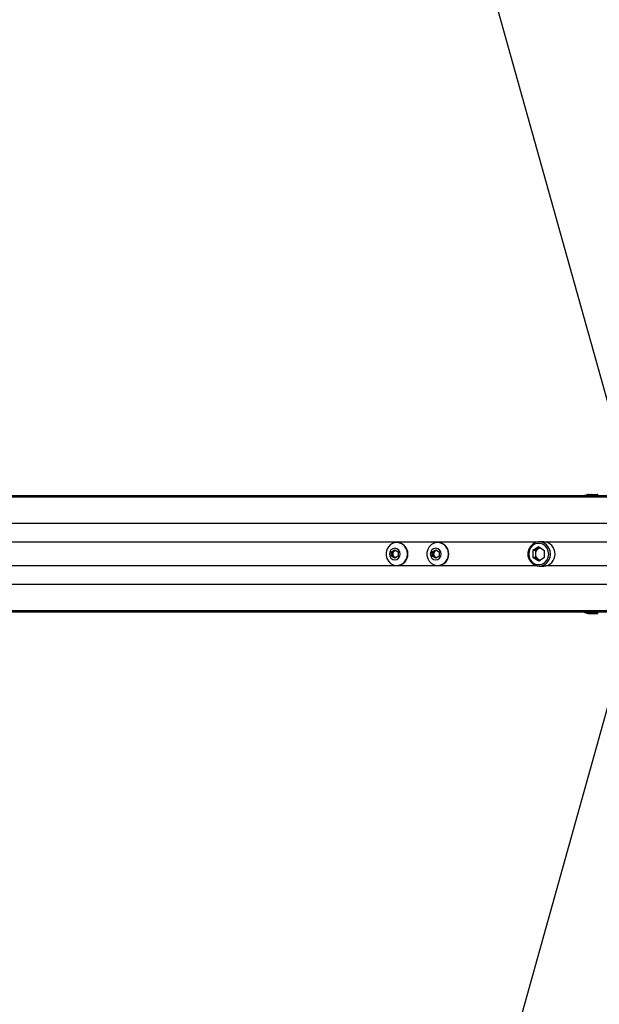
# Paper-space layout '4M DUO Surface plate' of a CAD drawing. Header units: millimetres. Extents: x 20 to 26560, y 40 to 17993.
# Tile 51 of 87: x 8314 to 8793, y 12892 to 13706. Entities that reach past the tile are written whole.
import ezdxf

# ---------------------------------------------------------------- set-up
doc = ezdxf.new("R2010")
doc.units = ezdxf.units.MM
doc.layers.add('COMPONENT_GEOMETRY', color=7, linetype='Continuous')
doc.styles.add('SLDTEXTSTYLE0', font='TXT', dxfattribs={"width": 0.75})
doc.dimstyles.new('SLDDIMSTYLE0', dxfattribs={"dimtxt": 150, "dimasz": 6.604, "dimexe": 0, "dimexo": 0.0625, "dimgap": 37.5, "dimtad": 0, "dimtih": 1, "dimtoh": 1, "dimdec": 0, "dimlfac": 0.5, "dimrnd": 1e-09, "dimzin": 12, "dimdsep": 46, "dimtxsty": 'SLDTEXTSTYLE0', "dimsah": 1, "dimcen": 0.09, "dimadec": 0, "dimazin": 3, "dimtfac": 1, "dimtdec": 0, "dimtofl": 0, "dimtmove": 0, "dimatfit": 3, "dimfxl": 1, "dimfrac": 2, "dimtolj": 1, "dimtzin": 12, "dimarcsym": 0})

# ---------------------------------------------------------------- blocks, each defined once
blk = doc.blocks.new('_D_8')
at = {"layer": 'COMPONENT_GEOMETRY', "color": 7, "ltscale": 2}
for p, q in [((1221.17, 13266.97), (1221.17, 17923.1)), ((1221.17, 17916.75), (8876.79, 17916.75)), ((16975.75, 17916.75), (9320.13, 17916.75)), ((16975.75, 13266.97), (16975.75, 17923.1))]:
    blk.add_line(p, q, dxfattribs=at)
for points in [[(1221.17, 17916.75), (1227.77, 17915.73), (1227.77, 17917.77)], [(16975.75, 17916.75), (16969.15, 17917.77), (16969.15, 17915.73)]]:
    blk.add_solid(points, dxfattribs=at)
at = {"layer": 'COMPONENT_GEOMETRY', "color": 7, "ltscale": 2, "insert": (8876.79, 17991.05), "char_height": 150, "attachment_point": 1, "style": 'SLDTEXTSTYLE0'}
blk.add_mtext('7877', dxfattribs=at)

psp = doc.layouts.new('4M DUO Surface plate')

# ---------------------------------------------------------------- linework, layer by layer
at = {"color": 7, "linetype": 'Continuous', "lineweight": 25, "ltscale": 2}
for p, q in [((8816.15, 13332.22), (8047.56, 16082.34)), ((8478.68, 13312.43), (7444.54, 13312.43)), ((8491.61, 13312.43), (8478.68, 13312.43)), ((8501.08, 13312.43), (8491.61, 13312.43)), ((8509.09, 13312.43), (8501.08, 13312.43)), ((8823.15, 13312.43), (8509.09, 13312.43)), ((8784.07, 13313.59), (8783.72, 13313.49)), ((8786.41, 13313.63), (8791.45, 13313.63)), ((8791.96, 13312.43), (8791.95, 13313.14)), ((8625.91, 13273.93), (8625.65, 13273.93)), ((8659.73, 13273.93), (8659.47, 13273.93)), ((8743.02, 13270.3), (8738.24, 13267.37)), ((8744.04, 13269.67), (8742.68, 13268.83)), ((8743.02, 13270.3), (8747.8, 13267.37)), ((8747.12, 13274.43), (8743.43, 13274.43)), ((8621.2, 13266.16), (8624.02, 13267.9)), ((8621.2, 13262.7), (8621.2, 13266.16)), ((8622.27, 13266.16), (8621.2, 13266.16)), ((8624.02, 13260.97), (8621.2, 13262.7)), ((8622.27, 13262.7), (8621.2, 13262.7)), ((8622.27, 13266.16), (8623.68, 13267.03)), ((8622.27, 13264.43), (8622.27, 13266.16)), ((8622.27, 13262.7), (8622.27, 13264.43)), ((8623.68, 13261.83), (8622.27, 13262.7)), ((8623.68, 13267.03), (8624.56, 13267.57)), ((8624.56, 13261.3), (8623.68, 13261.83)), ((8624.02, 13267.9), (8626.84, 13266.16)), ((8626.84, 13262.7), (8624.02, 13260.97)), ((8626.84, 13266.16), (8626.84, 13262.7)), ((8655.03, 13266.16), (8657.85, 13267.9)), ((8655.03, 13262.7), (8655.03, 13266.16)), ((8656.1, 13266.16), (8655.03, 13266.16)), ((8657.85, 13260.97), (8655.03, 13262.7)), ((8656.1, 13262.7), (8655.03, 13262.7)), ((8656.1, 13266.16), (8657.51, 13267.03)), ((8656.1, 13264.43), (8656.1, 13266.16)), ((8656.1, 13262.7), (8656.1, 13264.43)), ((8657.51, 13261.83), (8656.1, 13262.7)), ((8657.51, 13267.03), (8658.39, 13267.57)), ((8658.39, 13261.3), (8657.51, 13261.83)), ((8657.85, 13267.9), (8660.67, 13266.16)), ((8660.67, 13262.7), (8657.85, 13260.97)), ((8660.67, 13266.16), (8660.67, 13262.7)), ((8738.24, 13267.37), (8738.24, 13261.5)), ((8740.29, 13267.37), (8738.24, 13267.37)), ((8743.02, 13258.56), (8738.24, 13261.5)), ((8740.29, 13261.5), (8738.24, 13261.5)), ((8742.68, 13268.83), (8740.29, 13267.37)), ((8740.29, 13267.37), (8740.29, 13264.43)), ((8740.29, 13264.43), (8740.29, 13261.5)), ((8742.68, 13260.03), (8740.29, 13261.5)), ((8747.8, 13261.5), (8743.02, 13258.56)), ((8747.8, 13261.5), (8747.8, 13267.37)), ((8625.65, 13254.93), (8625.91, 13254.93)), ((8659.47, 13254.93), (8659.73, 13254.93)), ((8744.04, 13259.19), (8742.68, 13260.03)), ((8743.43, 13254.43), (8747.12, 13254.43)), ((8823.15, 13216.43), (7451.5, 13216.43)), ((8784.02, 13215.29), (8784.05, 13215.28)), ((8786.41, 13215.23), (8791.45, 13215.23)), ((8791.95, 13215.72), (8791.96, 13216.43)), ((8816.15, 13196.65), (8047.56, 10446.52))]:
    psp.add_line(p, q, dxfattribs=at)
at = {"color": 8, "linetype": 'Continuous', "lineweight": 25, "ltscale": 2}
for p, q in [((8823.15, 13311.33), (7125.25, 13311.33)), ((8823.15, 13312.04), (7422.69, 13312.04)), ((8791.95, 13313.14), (8786.64, 13313.14)), ((8825.76, 13289.73), (7110.67, 13289.73)), ((8741.79, 13274.28), (7561.25, 13274.28)), ((8801.93, 13274.28), (8748.76, 13274.28)), ((8741.79, 13254.58), (7561.25, 13254.58)), ((8801.93, 13254.58), (8748.76, 13254.58)), ((8825.76, 13239.13), (7110.67, 13239.13)), ((8823.15, 13217.53), (7125.25, 13217.53)), ((8823.15, 13216.82), (7429.56, 13216.82)), ((8791.95, 13215.72), (8786.64, 13215.72))]:
    psp.add_line(p, q, dxfattribs=at)
at = {"color": 7, "linetype": 'Continuous', "lineweight": 25, "ltscale": 2, "flags": 128}
for points in [[(8786.64, 13313.14), (8786.63, 13313.24), (8786.62, 13313.33), (8786.6, 13313.41), (8786.57, 13313.49), (8786.53, 13313.55), (8786.49, 13313.59), (8786.45, 13313.62), (8786.41, 13313.63)], [(8634.57, 13264.43), (8634.24, 13267), (8633.27, 13269.37), (8631.74, 13271.38), (8629.75, 13272.87), (8627.46, 13273.73), (8625.04, 13273.91), (8622.66, 13273.38), (8620.5, 13272.19), (8618.72, 13270.43), (8617.46, 13268.22), (8616.8, 13265.73), (8616.8, 13263.14), (8617.46, 13260.65), (8618.72, 13258.44), (8620.5, 13256.67), (8622.66, 13255.48), (8625.04, 13254.95), (8627.46, 13255.13), (8629.75, 13256), (8631.74, 13257.49), (8633.27, 13259.5), (8634.24, 13261.87), (8634.57, 13264.43)], [(8668.4, 13264.43), (8668.07, 13267), (8667.1, 13269.37), (8665.57, 13271.38), (8663.58, 13272.87), (8661.29, 13273.73), (8658.86, 13273.91), (8656.48, 13273.38), (8654.33, 13272.19), (8652.55, 13270.43), (8651.29, 13268.22), (8650.63, 13265.73), (8650.63, 13263.14), (8651.29, 13260.65), (8652.55, 13258.44), (8654.33, 13256.67), (8656.48, 13255.48), (8658.86, 13254.95), (8661.29, 13255.13), (8663.58, 13256), (8665.57, 13257.49), (8667.1, 13259.5), (8668.07, 13261.87), (8668.4, 13264.43)], [(8752.83, 13264.43), (8752.48, 13267.13), (8751.46, 13269.63), (8749.84, 13271.74), (8747.75, 13273.31), (8745.34, 13274.22), (8742.79, 13274.41), (8740.28, 13273.85), (8738.01, 13272.6), (8736.14, 13270.74), (8734.81, 13268.42), (8734.12, 13265.79), (8734.12, 13263.07), (8734.81, 13260.45), (8736.14, 13258.12), (8738.01, 13256.26), (8740.28, 13255.01), (8742.79, 13254.46), (8745.34, 13254.64), (8747.75, 13255.55), (8749.84, 13257.12), (8751.46, 13259.24), (8752.48, 13261.73), (8752.83, 13264.43)], [(8751.29, 13264.43), (8750.95, 13266.91), (8749.97, 13269.19), (8748.43, 13271.08), (8746.45, 13272.44), (8744.2, 13273.14), (8741.84, 13273.14), (8739.58, 13272.44), (8737.6, 13271.08), (8736.06, 13269.19), (8735.08, 13266.91), (8734.75, 13264.43), (8735.08, 13261.95), (8736.06, 13259.67), (8737.6, 13257.78), (8739.58, 13256.43), (8741.84, 13255.72), (8744.2, 13255.72), (8746.45, 13256.43), (8748.43, 13257.78), (8749.97, 13259.67), (8750.95, 13261.95), (8751.29, 13264.43)], [(8628.49, 13264.43), (8628.15, 13266.25), (8627.18, 13267.79), (8625.73, 13268.82), (8624.02, 13269.18), (8622.32, 13268.82), (8620.87, 13267.79), (8619.9, 13266.25), (8619.56, 13264.43), (8619.9, 13262.61), (8620.87, 13261.07), (8622.32, 13260.04), (8624.02, 13259.68), (8625.73, 13260.04), (8627.18, 13261.07), (8628.15, 13262.61), (8628.49, 13264.43)], [(8662.32, 13264.43), (8661.98, 13266.25), (8661.01, 13267.79), (8659.56, 13268.82), (8657.85, 13269.18), (8656.14, 13268.82), (8654.7, 13267.79), (8653.73, 13266.25), (8653.39, 13264.43), (8653.73, 13262.61), (8654.7, 13261.07), (8656.14, 13260.04), (8657.85, 13259.68), (8659.56, 13260.04), (8661.01, 13261.07), (8661.98, 13262.61), (8662.32, 13264.43)], [(8786.64, 13215.72), (8786.63, 13215.63), (8786.62, 13215.53), (8786.6, 13215.45), (8786.57, 13215.38), (8786.53, 13215.31), (8786.49, 13215.27), (8786.45, 13215.24), (8786.41, 13215.23)]]:
    psp.add_lwpolyline(points, dxfattribs=at)
at = {"color": 7, "linetype": 'Continuous', "lineweight": 25, "ltscale": 4}
for centre, radius, start, end in [((8784.31, 13313.36), 0.272, 90.16095, 112.96532), ((8791.45, 13313.13), 0.5, 1, 90), ((8625.62, 13264.72), 9.21, 358.19609, 88.24111), ((8659.45, 13264.72), 9.21, 358.19642, 88.24078), ((8746.83, 13264.74), 9.7, 358.19658, 88.24078), ((8625.31, 13264.47), 3.04, 122.41386, 180.62496), ((8625.31, 13264.4), 3.04, 179.37505, 237.58613), ((8625.1, 13264.73), 2.7, 96.27353, 121.70149), ((8625.1, 13264.13), 2.7, 238.29851, 263.72647), ((8625.62, 13264.14), 9.21, 271.75889, 1.80391), ((8659.14, 13264.47), 3.04, 122.41304, 180.62477), ((8659.14, 13264.4), 3.04, 179.37524, 237.58696), ((8658.93, 13264.73), 2.7, 96.27472, 121.70124), ((8658.93, 13264.13), 2.7, 238.29876, 263.72528), ((8659.45, 13264.14), 9.21, 271.75922, 1.80358), ((8745.44, 13264.49), 5.15, 122.41342, 180.62496), ((8745.44, 13264.38), 5.15, 179.37504, 237.58658), ((8745.09, 13264.93), 4.59, 98.85843, 121.66561), ((8746.83, 13264.13), 9.7, 271.75922, 1.80342), ((8745.09, 13263.93), 4.59, 238.33439, 261.14157), ((8784.31, 13215.5), 0.272, 247.03468, 269.83905), ((8791.45, 13215.73), 0.5, 270, 359)]:
    psp.add_arc(centre, radius, start, end, dxfattribs=at)
at = {"color": 7, "linetype": 'Continuous', "lineweight": 25, "ltscale": 2}
for points, knots in [([(8478.68, 13312.43), (8478.62, 13312.43), (8478.54, 13312.43), (8478.47, 13312.43), (8478.42, 13312.43), (8478.29, 13312.43), (8478.02, 13312.41), (8478.15, 13312.35), (8479.36, 13312.26), (8481.65, 13312.17), (8485.59, 13312.13), (8490.95, 13312.21), (8496.55, 13312.26), (8501.66, 13312.27), (8505.61, 13312.23), (8509.03, 13312.17), (8510.91, 13312.1), (8511.85, 13312.06)], [0, 0, 0, 0, 0.012823, 0.016031, 0.017633, 0.024041, 0.049729, 0.11906, 0.18831, 0.256945, 0.34098, 0.476075, 0.611696, 0.717448, 0.827135, 0.913108, 1, 1, 1, 1]), ([(8480.79, 13312.42), (8480.75, 13312.42), (8480.66, 13312.42), (8480.59, 13312.41), (8480.59, 13312.41), (8480.73, 13312.4), (8481.11, 13312.39), (8481.57, 13312.39), (8481.97, 13312.39), (8482.21, 13312.39), (8482.41, 13312.39), (8482.5, 13312.4), (8482.54, 13312.4)], [0, 0, 0, 0, 0.054071, 0.108168, 0.181486, 0.302008, 0.518443, 0.748824, 0.824558, 0.900876, 0.955234, 1, 1, 1, 1]), ([(8482.54, 13312.4), (8482.58, 13312.4), (8482.67, 13312.4), (8482.74, 13312.4), (8482.74, 13312.41), (8482.59, 13312.41), (8482.22, 13312.42), (8481.75, 13312.42), (8481.35, 13312.42), (8481.11, 13312.42), (8480.92, 13312.42), (8480.83, 13312.42), (8480.79, 13312.42)], [0, 0, 0, 0, 0.054414, 0.108826, 0.183015, 0.304833, 0.522572, 0.75361, 0.828752, 0.904482, 0.959049, 1, 1, 1, 1]), ([(8501.08, 13312.43), (8498.99, 13312.43), (8495.63, 13312.43), (8492.72, 13312.43), (8491.61, 13312.43)], [0, 0, 0, 0, 0.620891, 1, 1, 1, 1]), ([(8494.07, 13312.35), (8496.54, 13312.37), (8501.55, 13312.41), (8506.56, 13312.42), (8509.09, 13312.43)], [0, 0, 0, 0, 0.49392, 1, 1, 1, 1]), ([(8511.85, 13312.06), (8510.29, 13312.13), (8507.16, 13312.28), (8502.27, 13312.34), (8498.41, 13312.36), (8496.29, 13312.36), (8495.04, 13312.35), (8494.39, 13312.35), (8494.07, 13312.35)], [0, 0, 0, 0, 0.3256737, 0.6503362, 0.8229049, 0.9110506, 0.9554434, 1, 1, 1, 1]), ([(8783.72, 13313.49), (8783.39, 13313.4), (8782.29, 13313.09), (8781.08, 13312.71), (8780.29, 13312.44), (8780.26, 13312.43)], [0, 0, 0, 0, 0.28849, 0.975012, 1, 1, 1, 1]), ([(8784.04, 13313.58), (8784.04, 13313.58), (8784.12, 13313.62), (8784.22, 13313.62), (8784.3, 13313.63)], [0, 0, 0, 0, 0.0285965, 1, 1, 1, 1]), ([(8784.2, 13313.61), (8784.14, 13313.61), (8784.09, 13313.61), (8784.04, 13313.58), (8784.04, 13313.58)], [0, 0, 0, 0, 0.970887, 1, 1, 1, 1]), ([(8786.64, 13313.14), (8786.58, 13313.15), (8786.28, 13313.22), (8785.79, 13313.31), (8785.21, 13313.43), (8784.82, 13313.5), (8784.53, 13313.56), (8784.32, 13313.59), (8784.23, 13313.61), (8784.2, 13313.61)], [0, 0, 0, 0, 0.0701147, 0.3951386, 0.5871224, 0.7310469, 0.8416371, 0.9363011, 1, 1, 1, 1]), ([(8784.3, 13313.63), (8784.33, 13313.63), (8784.41, 13313.63), (8784.68, 13313.63), (8785.33, 13313.63), (8785.95, 13313.63), (8786.36, 13313.63), (8786.41, 13313.63)], [0, 0, 0, 0, 0.045336, 0.125642, 0.375676, 0.924092, 1, 1, 1, 1]), ([(8780.27, 13216.43), (8780.39, 13216.39), (8781.27, 13216.09), (8782.58, 13215.69), (8783.69, 13215.38), (8784.02, 13215.29)], [0, 0, 0, 0, 0.092227, 0.727935, 1, 1, 1, 1]), ([(8784.2, 13215.25), (8784.14, 13215.26), (8784.09, 13215.26), (8784.04, 13215.28), (8784.04, 13215.28)], [0, 0, 0, 0, 0.970887, 1, 1, 1, 1]), ([(8784.04, 13215.28), (8784.04, 13215.28), (8784.12, 13215.25), (8784.22, 13215.24), (8784.3, 13215.23)], [0, 0, 0, 0, 0.0285965, 1, 1, 1, 1]), ([(8786.64, 13215.72), (8786.58, 13215.71), (8786.28, 13215.65), (8785.79, 13215.55), (8785.21, 13215.44), (8784.82, 13215.36), (8784.53, 13215.31), (8784.32, 13215.27), (8784.23, 13215.26), (8784.2, 13215.25)], [0, 0, 0, 0, 0.0701147, 0.3951386, 0.5871224, 0.7310469, 0.8416371, 0.9363011, 1, 1, 1, 1]), ([(8784.3, 13215.23), (8784.33, 13215.23), (8784.41, 13215.23), (8784.68, 13215.23), (8785.33, 13215.23), (8785.95, 13215.23), (8786.36, 13215.23), (8786.41, 13215.23)], [0, 0, 0, 0, 0.045336, 0.125642, 0.375676, 0.924092, 1, 1, 1, 1])]:
    psp.add_open_spline(points, degree=3, knots=knots, dxfattribs=at)
at = {"color": 8, "linetype": 'Continuous', "lineweight": 25, "ltscale": 2}
for points in [[(8786.64, 13313.14), (8785.93, 13312.98), (8785.01, 13312.77), (8784.01, 13312.49), (8783.79, 13312.43)], [(8786.64, 13215.72), (8785.93, 13215.89), (8785.01, 13216.09), (8784.01, 13216.37), (8783.79, 13216.43)]]:
    psp.add_open_spline(points, degree=3, knots=[0, 0, 0, 0, 0.772638, 1, 1, 1, 1], dxfattribs=at)

# ---------------------------------------------------------------- dimensions: what is measured, and where the dimension line sits
at = {"layer": 'COMPONENT_GEOMETRY', "color": 7, "ltscale": 2}
dim = psp.add_linear_dim(base=(16975.75, 17916.75), p1=(1221.17, 13264.43), p2=(16975.75, 13264.43), angle=0, dimstyle='SLDDIMSTYLE0', dxfattribs=at)
dim.commit()
dim.dimension.update_dxf_attribs({"geometry": '_D_8', "text_midpoint": (9098.46, 17916.75), "dimtype": 160})

doc.saveas('drawing.dxf')
